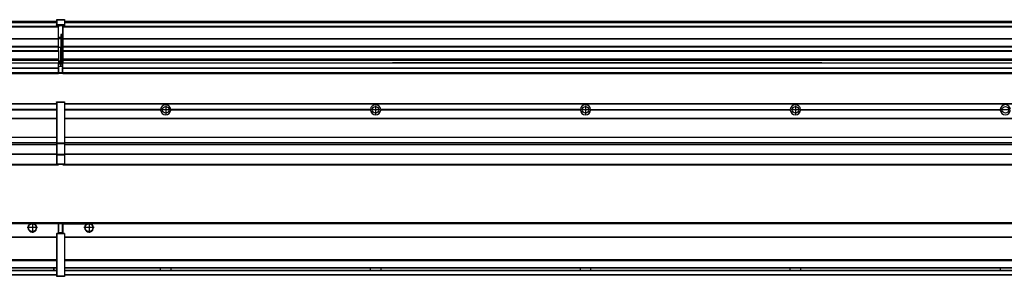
# Model space of a CAD drawing. Header units: inches. Extents: x -381 to 14628, y -418 to 176.
# Tile 31 of 36: x 11814 to 12752, y -154 to 90. Entities that reach past the tile are written whole.
import ezdxf

# ---------------------------------------------------------------- set-up
doc = ezdxf.new("R2010")
doc.units = ezdxf.units.IN
doc.linetypes.add('DOT_CENTER', pattern=[14, 12, -1, 0, -1])
doc.layers.add('1', color=7, linetype='Continuous')

# ---------------------------------------------------------------- blocks, each defined once
blk = doc.blocks.new('Modulos_intermedio__FL-14__8__16', base_point=(11855.18, -48.03))
at = {"color": 7, "linetype": 'Continuous'}
for p, q in [((11856.88, 10.47), (13249.18, 10.47)), ((11856.88, 10.22), (13249.18, 10.22)), ((11876.43, 10.47), (11876.48, 10.52)), ((11876.48, 10.52), (11883.88, 10.52)), ((11883.93, 10.47), (11883.88, 10.52)), ((11948.29, 4.77), (11856.88, 4.77)), ((11948.28, 4.47), (11856.88, 4.47)), ((11948.29, 4.17), (11856.88, 4.17)), ((11948.28, 4.47), (11948.29, 4.77)), ((11948.29, 4.17), (11948.28, 4.47)), ((11950.45, 6.05), (11950.44, 6.04)), ((11950.44, 2.91), (11950.45, 2.89)), ((12148.29, 4.77), (11958.07, 4.77)), ((11958.07, 4.77), (11958.08, 4.47)), ((11958.08, 4.47), (11958.07, 4.17)), ((12148.29, 4.17), (11958.07, 4.17)), ((12148.28, 4.47), (11958.08, 4.47)), ((12148.28, 4.47), (12148.29, 4.77)), ((12148.29, 4.17), (12148.28, 4.47)), ((12348.29, 4.77), (12158.07, 4.77)), ((12158.07, 4.77), (12158.08, 4.47)), ((12158.08, 4.47), (12158.07, 4.17)), ((12348.29, 4.17), (12158.07, 4.17)), ((12348.28, 4.47), (12158.08, 4.47)), ((12348.28, 4.47), (12348.29, 4.77)), ((12348.29, 4.17), (12348.28, 4.47)), ((12358.07, 4.77), (12548.29, 4.77)), ((12358.07, 4.77), (12358.08, 4.47)), ((12358.08, 4.47), (12358.07, 4.17)), ((12548.29, 4.17), (12358.07, 4.17)), ((12548.28, 4.47), (12358.08, 4.47)), ((12548.28, 4.47), (12548.29, 4.77)), ((12548.29, 4.17), (12548.28, 4.47)), ((12558.07, 4.77), (12558.08, 4.47)), ((12558.07, 4.77), (12748.29, 4.77)), ((12558.08, 4.47), (12558.07, 4.17)), ((12748.29, 4.17), (12558.07, 4.17)), ((12748.28, 4.47), (12558.08, 4.47)), ((12748.28, 4.47), (12748.29, 4.77)), ((12748.29, 4.17), (12748.28, 4.47)), ((11856.88, -3.53), (13249.18, -3.53)), ((11856.88, -3.78), (13249.18, -3.78)), ((13249.18, -4.03), (11856.88, -4.03)), ((11856.88, -21.53), (13249.18, -21.53)), ((11856.88, -21.78), (13249.18, -21.78)), ((11856.88, -26.73), (13249.18, -26.73)), ((11856.88, -26.82), (13249.18, -26.82)), ((11856.88, -28.37), (13249.18, -28.37)), ((11856.88, -28.53), (13249.18, -28.53)), ((11856.88, -28.65), (13249.18, -28.65)), ((13249.18, -38.02), (11856.88, -38.02)), ((13249.18, -38.11), (11856.88, -38.11)), ((11855.18, -47.53), (11855.18, -48.03)), ((11855.18, -48.03), (13251.18, -48.03)), ((11856.63, -47.53), (13249.43, -47.53))]:
    blk.add_line(p, q, dxfattribs=at)
for centre in [(11953.18, 4.47), (12153.18, 4.47), (12353.18, 4.47), (12553.18, 4.47), (12753.18, 4.47)]:
    blk.add_circle(centre, 3.15, dxfattribs=at)
for centre, start, end in [((11953.18, 4.47), 3.5101, 176.4899), ((11953.18, 4.47), 183.51008, 356.48992), ((12153.18, 4.47), 3.5101, 176.4899), ((12153.18, 4.47), 183.51008, 356.48992), ((12353.18, 4.47), 3.5101, 176.4899), ((12353.18, 4.47), 183.51008, 356.48992), ((12553.18, 4.47), 3.5101, 176.4899), ((12553.18, 4.47), 183.51008, 356.48992), ((12753.18, 4.47), 3.5101, 176.4899), ((12753.18, 4.47), 183.51008, 356.48992)]:
    blk.add_arc(centre, 4.9, start, end, dxfattribs=at)
at = {"layer": '1', "color": 2, "linetype": 'DOT_CENTER'}
for p, q in [((11957.33, 4.47), (11949.03, 4.47)), ((11953.18, 8.62), (11953.18, 0.32)), ((12157.33, 4.47), (12149.03, 4.47)), ((12153.18, 8.62), (12153.18, 0.32)), ((12357.33, 4.47), (12349.03, 4.47)), ((12353.18, 8.62), (12353.18, 0.32)), ((12557.33, 4.47), (12549.03, 4.47)), ((12553.18, 8.62), (12553.18, 0.32)), ((12757.33, 4.47), (12749.03, 4.47))]:
    blk.add_line(p, q, dxfattribs=at)
blk = doc.blocks.new('Modulos_intermedio__FL-14__7__27', base_point=(10455.18, -48.03))
at = {"color": 7, "linetype": 'Continuous'}
for p, q in [((10456.88, 10.47), (11849.18, 10.47)), ((10456.88, 10.22), (11849.18, 10.22)), ((11822.43, 10.47), (11822.48, 10.52)), ((11822.48, 10.52), (11829.88, 10.52)), ((11829.93, 10.47), (11829.88, 10.52)), ((11849.18, 11.72), (11849.19, 11.79)), ((11849.18, 11.72), (11849.18, 11.47)), ((11849.18, 11.47), (11849.43, 11.47)), ((11849.18, 11.47), (11849.18, -27.21)), ((11849.19, 11.79), (11849.2, 11.82)), ((11849.2, 11.82), (11849.22, 11.86)), ((11849.22, 11.86), (11849.25, 11.9)), ((11849.25, 11.9), (11849.29, 11.93)), ((11849.29, 11.93), (11849.34, 11.96)), ((11849.34, 11.96), (11849.36, 11.96)), ((11849.36, 11.96), (11849.43, 11.97)), ((11849.43, 11.97), (11856.63, 11.97)), ((11849.43, 11.97), (11849.43, 11.47)), ((11849.43, 11.47), (11849.43, -27.21)), ((11856.63, 11.47), (11849.43, 11.47)), ((11856.7, 11.96), (11856.63, 11.97)), ((11856.63, 11.97), (11856.63, 11.47)), ((11856.88, 11.47), (11856.63, 11.47)), ((11856.63, 11.47), (11856.63, -27.21)), ((11856.72, 11.96), (11856.7, 11.96)), ((11856.76, 11.93), (11856.72, 11.96)), ((11856.8, 11.9), (11856.76, 11.93)), ((11856.84, 11.86), (11856.8, 11.9)), ((11856.86, 11.82), (11856.84, 11.86)), ((11856.87, 11.79), (11856.86, 11.82)), ((11856.88, 11.72), (11856.87, 11.79)), ((11856.88, 11.72), (11856.88, 11.47)), ((11856.88, 11.47), (11856.88, -27.21)), ((11849.18, 4.77), (11758.07, 4.77)), ((11849.18, 4.17), (11758.07, 4.17)), ((11849.18, 4.47), (11758.08, 4.47)), ((10456.88, -3.53), (11849.18, -3.53)), ((10456.88, -3.78), (11849.18, -3.78)), ((11849.18, -4.03), (10456.88, -4.03)), ((10456.88, -21.53), (11849.18, -21.53)), ((10456.88, -21.78), (11849.18, -21.78)), ((10456.88, -26.73), (11849.18, -26.73)), ((10456.88, -26.82), (11849.18, -26.82)), ((11849.18, -27.21), (11849.18, -27.52)), ((11849.18, -27.21), (11849.43, -27.21)), ((11849.18, -27.52), (11849.19, -27.54)), ((11849.18, -27.52), (11849.18, -38.19)), ((11849.19, -27.54), (11849.22, -27.57)), ((11849.22, -27.57), (11849.25, -27.59)), ((11849.25, -27.59), (11849.29, -27.6)), ((11849.29, -27.6), (11849.34, -27.61)), ((11849.34, -27.61), (11849.36, -27.61)), ((11849.36, -27.61), (11849.43, -27.62)), ((11849.43, -27.21), (11849.43, -27.62)), ((11849.43, -27.21), (11856.63, -27.21)), ((11849.43, -27.62), (11856.63, -27.62)), ((11849.43, -27.62), (11849.43, -38.3)), ((11856.88, -27.21), (11856.63, -27.21)), ((11856.63, -27.21), (11856.63, -27.62)), ((11856.7, -27.61), (11856.63, -27.62)), ((11856.63, -27.62), (11856.63, -38.3)), ((11856.72, -27.61), (11856.7, -27.61)), ((11856.76, -27.6), (11856.72, -27.61)), ((11856.8, -27.59), (11856.76, -27.6)), ((11856.84, -27.57), (11856.8, -27.59)), ((11856.87, -27.54), (11856.84, -27.57)), ((11856.88, -27.52), (11856.87, -27.54)), ((11856.88, -27.21), (11856.88, -27.52)), ((11856.88, -27.52), (11856.88, -38.19)), ((10456.88, -28.37), (11849.18, -28.37)), ((10456.88, -28.53), (11849.18, -28.53)), ((10456.88, -28.65), (11849.18, -28.65)), ((11849.18, -38.02), (10456.88, -38.02)), ((11849.18, -38.11), (10456.88, -38.11)), ((11849.18, -38.19), (11849.19, -38.22)), ((11849.18, -38.19), (11849.18, -38.71)), ((11849.18, -38.71), (11849.43, -38.71)), ((11849.18, -38.71), (11849.18, -47.03)), ((11849.19, -38.22), (11849.22, -38.25)), ((11849.22, -38.25), (11849.25, -38.27)), ((11849.25, -38.27), (11849.29, -38.28)), ((11849.29, -38.28), (11849.34, -38.29)), ((11849.34, -38.29), (11849.36, -38.29)), ((11849.36, -38.29), (11849.43, -38.3)), ((11849.43, -38.3), (11849.43, -38.71)), ((11856.63, -38.3), (11849.43, -38.3)), ((11856.63, -38.71), (11849.43, -38.71)), ((11849.43, -38.71), (11849.43, -47.03)), ((11856.7, -38.29), (11856.63, -38.3)), ((11856.63, -38.3), (11856.63, -38.71)), ((11856.63, -38.71), (11856.63, -47.03)), ((11856.88, -38.71), (11856.63, -38.71)), ((11856.72, -38.29), (11856.7, -38.29)), ((11856.76, -38.28), (11856.72, -38.29)), ((11856.8, -38.27), (11856.76, -38.28)), ((11856.84, -38.25), (11856.8, -38.27)), ((11856.87, -38.22), (11856.84, -38.25)), ((11856.88, -38.19), (11856.87, -38.22)), ((11856.88, -38.19), (11856.88, -38.71)), ((11856.88, -38.71), (11856.88, -47.03)), ((10455.18, -48.03), (11851.18, -48.03)), ((10456.63, -47.53), (11849.43, -47.53)), ((11849.18, -47.03), (11849.43, -47.03)), ((11849.18, -47.03), (11849.18, -47.28)), ((11849.18, -47.28), (11849.19, -47.34)), ((11849.19, -47.34), (11849.2, -47.37)), ((11849.2, -47.37), (11849.22, -47.41)), ((11849.22, -47.41), (11849.25, -47.45)), ((11849.25, -47.45), (11849.29, -47.49)), ((11849.29, -47.49), (11849.34, -47.51)), ((11849.34, -47.51), (11849.36, -47.52)), ((11849.36, -47.52), (11849.43, -47.53)), ((11849.43, -47.03), (11856.63, -47.03)), ((11849.43, -47.03), (11849.43, -47.53)), ((11849.43, -47.53), (11856.63, -47.53)), ((11851.18, -47.53), (11851.18, -48.03)), ((11856.88, -47.03), (11856.63, -47.03)), ((11856.63, -47.03), (11856.63, -47.53)), ((11856.7, -47.52), (11856.63, -47.53)), ((11856.72, -47.51), (11856.7, -47.52)), ((11856.76, -47.49), (11856.72, -47.51)), ((11856.8, -47.45), (11856.76, -47.49)), ((11856.84, -47.41), (11856.8, -47.45)), ((11856.86, -47.37), (11856.84, -47.41)), ((11856.87, -47.34), (11856.86, -47.37)), ((11856.88, -47.28), (11856.87, -47.34)), ((11856.88, -47.03), (11856.88, -47.28))]:
    blk.add_line(p, q, dxfattribs=at)
blk = doc.blocks.new('F-136__28', base_point=(621.12, -75.97))
for name, p in [('Modulos_intermedio__FL-14__7__27', (10455.18, -48.03)), ('Modulos_intermedio__FL-14__8__16', (11855.18, -48.03))]:
    blk.add_blockref(name, p)
blk = doc.blocks.new('Alzado2', base_point=(2889, -32))
blk.add_blockref('F-136__28', (621.12, -75.97))
blk = doc.blocks.new('Modulos_intermedio__FL-14__8__34', base_point=(11855.18, 38.97))
at = {"color": 7, "linetype": 'Continuous'}
for p, q in [((11855.18, 84.47), (11855.18, 83.99)), ((11856.88, 88.97), (13249.18, 88.97)), ((11856.88, 88.96), (13249.18, 88.96)), ((11856.88, 88.35), (13249.18, 88.35)), ((11856.88, 88.03), (13249.18, 88.03)), ((11856.88, 87.7), (13249.18, 87.7)), ((11855.18, 83.99), (11855.18, 83.97)), ((13251.18, 83.99), (11855.18, 83.99)), ((11855.18, 83.97), (11855.18, 83.47)), ((11855.18, 83.97), (13251.18, 83.97)), ((11855.18, 83.47), (11855.18, 72.41)), ((11855.18, 83.47), (13251.18, 83.47)), ((11855.18, 72.41), (11855.18, 72.16)), ((11855.18, 72.41), (13251.18, 72.41)), ((11855.18, 72.16), (13251.18, 72.16)), ((11855.18, 72.16), (11855.18, 64.79)), ((13251.18, 64.79), (11855.18, 64.79)), ((11855.18, 64.79), (11855.18, 64.54)), ((11855.18, 64.54), (11855.18, 60.91)), ((11855.18, 64.54), (13251.18, 64.54)), ((11855.18, 60.91), (11855.18, 60.41)), ((11855.18, 60.91), (13251.18, 60.91)), ((11855.18, 60.41), (13251.18, 60.41)), ((11855.18, 60.41), (11855.18, 59.42)), ((11855.18, 59.42), (11855.18, 53.15)), ((11855.18, 53.15), (11855.18, 51.48)), ((11855.18, 53.15), (13251.18, 53.15)), ((13251.18, 51.48), (11855.18, 51.48)), ((11855.18, 51.48), (11855.18, 51.37)), ((11855.18, 51.37), (11855.18, 49.19)), ((11855.18, 49.19), (11855.18, 49.16)), ((11855.18, 49.19), (12169.43, 49.19)), ((11855.18, 44.48), (11855.18, 49.16)), ((11855.18, 49.16), (12169.43, 49.16)), ((12178.18, 49.19), (12169.43, 49.19)), ((12169.43, 49.19), (12169.43, 49.18)), ((12169.43, 49.18), (12178.18, 49.18)), ((12169.43, 49.18), (12169.43, 49.16)), ((12169.43, 49.16), (12178.18, 49.16)), ((12178.18, 49.19), (12178.18, 49.18)), ((12369.43, 49.19), (12178.18, 49.19)), ((12178.18, 49.18), (12178.18, 49.16)), ((12178.18, 49.16), (12369.43, 49.16)), ((12369.43, 49.19), (12369.43, 49.18)), ((12378.18, 49.19), (12369.43, 49.19)), ((12369.43, 49.18), (12378.18, 49.18)), ((12369.43, 49.18), (12369.43, 49.16)), ((12369.43, 49.16), (12378.18, 49.16)), ((12378.18, 49.19), (12378.18, 49.18)), ((12569.43, 49.19), (12378.18, 49.19)), ((12378.18, 49.18), (12378.18, 49.16)), ((12378.18, 49.16), (12569.43, 49.16)), ((12578.18, 49.19), (12569.43, 49.19)), ((12569.43, 49.19), (12569.43, 49.18)), ((12569.43, 49.18), (12578.18, 49.18)), ((12569.43, 49.18), (12569.43, 49.16)), ((12569.43, 49.16), (12578.18, 49.16)), ((12578.18, 49.19), (12578.18, 49.18)), ((12578.18, 49.19), (13251.18, 49.19)), ((12578.18, 49.18), (12578.18, 49.16)), ((12578.18, 49.16), (13251.18, 49.16)), ((11855.18, 44.48), (11855.18, 44.04)), ((11855.18, 44.48), (13251.13, 44.48)), ((11855.18, 39.97), (11855.18, 44.04)), ((11855.18, 44.04), (13251.13, 44.04)), ((11855.18, 39.97), (11855.18, 39.47)), ((11855.18, 39.97), (13251.13, 39.97)), ((11855.18, 39.47), (11855.18, 39.22)), ((11855.18, 39.47), (13251.13, 39.47)), ((11855.18, 39.22), (11855.18, 38.97)), ((11855.18, 39.22), (13251.13, 39.22)), ((11855.18, 38.97), (13251.13, 38.97))]:
    blk.add_line(p, q, dxfattribs=at)
blk = doc.blocks.new('Modulos_intermedio__FL-14__7__45', base_point=(10455.18, 38.97))
at = {"color": 7, "linetype": 'Continuous'}
for p, q in [((10456.88, 88.97), (11849.18, 88.97)), ((10456.88, 88.96), (11849.18, 88.96)), ((10456.88, 88.35), (11849.18, 88.35)), ((10456.88, 88.03), (11849.18, 88.03)), ((10456.88, 87.7), (11849.18, 87.7)), ((11849.18, 90.22), (11849.19, 90.29)), ((11849.18, 90.22), (11849.2, 90.24)), ((11849.18, 90.16), (11849.18, 90.22)), ((11849.18, 90.22), (11849.18, 90.16)), ((11849.18, 90.16), (11849.18, 85.33)), ((11849.18, 85.33), (11849.19, 85.4)), ((11849.18, 85.33), (11849.18, 85.22)), ((11849.18, 85.22), (11849.19, 85.29)), ((11849.18, 85.22), (11849.18, 84.97)), ((11849.18, 84.97), (11849.18, 84.72)), ((11849.18, 84.97), (11849.43, 84.97)), ((11849.19, 84.66), (11849.18, 84.72)), ((11849.19, 90.29), (11849.2, 90.32)), ((11849.19, 85.4), (11849.2, 85.42)), ((11849.19, 85.29), (11849.2, 85.32)), ((11849.2, 84.63), (11849.19, 84.66)), ((11849.2, 90.32), (11849.22, 90.36)), ((11849.2, 90.24), (11849.22, 90.28)), ((11849.2, 85.42), (11849.22, 85.46)), ((11849.2, 85.32), (11849.22, 85.36)), ((11849.22, 84.59), (11849.2, 84.63)), ((11849.22, 90.36), (11849.25, 90.4)), ((11849.22, 90.28), (11849.25, 90.32)), ((11849.22, 85.46), (11849.25, 85.5)), ((11849.25, 85.4), (11849.22, 85.36)), ((11849.22, 85.36), (11849.25, 85.4)), ((11849.25, 84.55), (11849.22, 84.59)), ((11849.25, 90.4), (11849.29, 90.43)), ((11849.25, 90.32), (11849.29, 90.35)), ((11849.25, 85.5), (11849.29, 85.53)), ((11849.25, 85.4), (11849.29, 85.43)), ((11849.29, 84.51), (11849.25, 84.55)), ((11849.29, 90.43), (11849.34, 90.46)), ((11849.29, 90.35), (11849.34, 90.37)), ((11849.29, 85.53), (11849.34, 85.55)), ((11849.34, 85.46), (11849.29, 85.43)), ((11849.29, 85.43), (11849.34, 85.46)), ((11849.34, 84.49), (11849.29, 84.51)), ((11849.34, 90.46), (11849.36, 90.46)), ((11849.34, 90.37), (11849.36, 90.38)), ((11849.34, 85.55), (11849.36, 85.55)), ((11849.34, 85.46), (11849.36, 85.46)), ((11849.36, 84.48), (11849.34, 84.49)), ((11849.36, 90.46), (11849.43, 90.47)), ((11849.36, 90.38), (11849.43, 90.39)), ((11849.36, 85.55), (11849.43, 85.56)), ((11849.36, 85.46), (11849.43, 85.47)), ((11849.43, 84.47), (11849.36, 84.48)), ((11849.43, 90.47), (11849.43, 90.39)), ((11849.43, 90.47), (11856.63, 90.47)), ((11849.43, 90.39), (11856.63, 90.39)), ((11849.43, 90.39), (11849.43, 85.56)), ((11849.43, 85.56), (11849.43, 85.47)), ((11856.63, 85.56), (11849.43, 85.56)), ((11849.43, 85.47), (11856.63, 85.47)), ((11849.43, 85.47), (11849.43, 84.97)), ((11849.43, 84.97), (11849.43, 84.47)), ((11849.43, 84.97), (11851.18, 84.97)), ((11849.43, 84.47), (11851.18, 84.47)), ((11851.18, 84.97), (11851.18, 83.97)), ((11851.18, 84.97), (11854.88, 84.97)), ((11854.88, 84.97), (11854.88, 77.44)), ((11854.88, 84.97), (11856.63, 84.97)), ((11854.88, 84.47), (11856.63, 84.47)), ((11856.7, 90.46), (11856.63, 90.47)), ((11856.63, 90.47), (11856.63, 90.39)), ((11856.7, 90.38), (11856.63, 90.39)), ((11856.63, 90.39), (11856.63, 85.56)), ((11856.63, 85.56), (11856.63, 85.47)), ((11856.7, 85.55), (11856.63, 85.56)), ((11856.63, 85.47), (11856.63, 84.97)), ((11856.7, 85.46), (11856.63, 85.47)), ((11856.88, 84.97), (11856.63, 84.97)), ((11856.63, 84.97), (11856.63, 84.47)), ((11856.63, 84.47), (11856.7, 84.48)), ((11856.72, 90.46), (11856.7, 90.46)), ((11856.72, 90.37), (11856.7, 90.38)), ((11856.72, 85.55), (11856.7, 85.55)), ((11856.72, 85.46), (11856.7, 85.46)), ((11856.7, 84.48), (11856.72, 84.49)), ((11856.76, 90.43), (11856.72, 90.46)), ((11856.76, 90.35), (11856.72, 90.37)), ((11856.76, 85.53), (11856.72, 85.55)), ((11856.72, 85.46), (11856.76, 85.43)), ((11856.76, 85.43), (11856.72, 85.46)), ((11856.72, 84.49), (11856.76, 84.51)), ((11856.8, 90.4), (11856.76, 90.43)), ((11856.8, 90.32), (11856.76, 90.35)), ((11856.8, 85.5), (11856.76, 85.53)), ((11856.8, 85.4), (11856.76, 85.43)), ((11856.76, 84.51), (11856.8, 84.55)), ((11856.84, 90.36), (11856.8, 90.4)), ((11856.84, 90.28), (11856.8, 90.32)), ((11856.84, 85.46), (11856.8, 85.5)), ((11856.8, 85.4), (11856.84, 85.36)), ((11856.84, 85.36), (11856.8, 85.4)), ((11856.8, 84.55), (11856.84, 84.59)), ((11856.86, 90.32), (11856.84, 90.36)), ((11856.86, 90.24), (11856.84, 90.28)), ((11856.86, 85.42), (11856.84, 85.46)), ((11856.86, 85.32), (11856.84, 85.36)), ((11856.84, 84.59), (11856.86, 84.63)), ((11856.87, 90.29), (11856.86, 90.32)), ((11856.87, 90.22), (11856.86, 90.24)), ((11856.87, 85.4), (11856.86, 85.42)), ((11856.87, 85.29), (11856.86, 85.32)), ((11856.86, 84.63), (11856.87, 84.66)), ((11856.87, 90.22), (11856.87, 90.29)), ((11856.87, 90.22), (11856.88, 90.16)), ((11856.88, 90.16), (11856.87, 90.22)), ((11856.88, 85.33), (11856.87, 85.4)), ((11856.88, 85.22), (11856.87, 85.29)), ((11856.87, 84.66), (11856.88, 84.72)), ((11856.88, 90.16), (11856.88, 85.33)), ((11856.88, 85.33), (11856.88, 85.22)), ((11856.88, 85.22), (11856.88, 84.97)), ((11856.88, 84.97), (11856.88, 84.72)), ((11851.18, 83.99), (10455.18, 83.99)), ((10455.18, 83.97), (11851.18, 83.97)), ((10455.18, 83.47), (11851.18, 83.47)), ((11851.18, 83.97), (11851.18, 83.47)), ((11851.18, 72.41), (11851.18, 83.47)), ((11853.43, 76.45), (11853.43, 73.5)), ((11854.88, 76.45), (11853.43, 76.45)), ((11853.68, 76.45), (11853.68, 73.5)), ((11853.68, 76.3), (11854.88, 76.3)), ((11854.88, 79.65), (11855.18, 79.58)), ((11854.88, 78.12), (11855.18, 78.12)), ((11854.88, 77.6), (11855.18, 77.6)), ((11854.88, 77.44), (11855.18, 77.36)), ((11854.88, 76.45), (11855.18, 76.53)), ((11854.88, 76.3), (11854.88, 76.45)), ((11854.88, 63.97), (11854.88, 76.3)), ((11855.18, 76.3), (11854.88, 76.3)), ((10455.18, 72.41), (11851.18, 72.41)), ((10455.18, 72.16), (11851.18, 72.16)), ((11853.43, 73.5), (11851.18, 73.5)), ((11853.43, 73), (11851.18, 73)), ((11851.18, 72.5), (11853.43, 72.5)), ((11851.18, 72.41), (11851.18, 72.16)), ((11851.18, 64.79), (11851.18, 72.16)), ((11853.43, 73), (11853.43, 73.5)), ((11853.43, 73.5), (11853.68, 73.5)), ((11853.43, 73), (11853.43, 72.5)), ((11853.68, 72.5), (11853.43, 72.5)), ((11853.43, 72.5), (11853.43, 63.97)), ((11853.68, 73.19), (11853.67, 73.21)), ((11853.68, 73.25), (11853.68, 73.5)), ((11853.68, 73.19), (11853.68, 72.5)), ((11853.68, 63.97), (11853.68, 72.5)), ((11851.18, 64.79), (10455.18, 64.79)), ((10455.18, 64.54), (11851.18, 64.54)), ((10455.18, 60.91), (11851.18, 60.91)), ((10455.18, 60.41), (11851.18, 60.41)), ((11851.18, 64.79), (11851.18, 64.54)), ((11851.18, 60.91), (11851.18, 64.54)), ((11853.43, 63.97), (11851.18, 63.97)), ((11851.18, 60.91), (11851.18, 60.41)), ((11851.18, 60.41), (11851.18, 59.42)), ((11851.18, 59.42), (11851.18, 53.15)), ((11853.43, 63.97), (11853.68, 63.97)), ((11853.43, 50.98), (11853.43, 63.97)), ((11853.68, 50.98), (11853.68, 63.97)), ((11853.68, 63.97), (11854.88, 63.97)), ((11855.18, 63.97), (11854.88, 63.97)), ((11854.88, 49.58), (11854.88, 63.97)), ((10455.18, 53.15), (11851.18, 53.15)), ((11851.18, 51.48), (10455.18, 51.48)), ((11178.18, 49.19), (11851.18, 49.19)), ((11178.18, 49.16), (11851.18, 49.16)), ((11851.13, 44.48), (11851.13, 47.58)), ((11851.13, 47.58), (11851.18, 47.58)), ((11851.18, 53.15), (11851.18, 51.48)), ((11851.18, 51.48), (11851.18, 51.37)), ((11851.18, 51.37), (11851.18, 49.19)), ((11853.43, 50.98), (11851.18, 50.98)), ((11853.43, 49.98), (11851.18, 49.98)), ((11851.18, 49.19), (11851.18, 49.16)), ((11851.18, 47.58), (11851.18, 49.16)), ((11853.43, 48.98), (11851.18, 48.98)), ((11853.43, 47.91), (11851.18, 47.91)), ((11851.18, 46), (11851.18, 47.58)), ((11853.43, 50.98), (11853.68, 50.98)), ((11853.43, 49.98), (11853.43, 50.98)), ((11853.43, 49.98), (11853.43, 48.98)), ((11853.68, 48.98), (11853.43, 48.98)), ((11853.43, 47.91), (11853.43, 48.98)), ((11853.43, 46), (11853.43, 47.91)), ((11853.43, 47.91), (11853.52, 47.89)), ((11853.52, 47.89), (11853.6, 47.83)), ((11853.6, 47.83), (11853.66, 47.75)), ((11853.66, 47.75), (11853.68, 47.66)), ((11853.68, 49.73), (11853.68, 50.98)), ((11853.68, 49.73), (11853.68, 48.98)), ((11853.68, 49.58), (11854.88, 49.58)), ((11853.68, 47.66), (11853.68, 48.98)), ((11853.68, 48.93), (11854.88, 48.93)), ((11853.68, 46), (11853.68, 47.66)), ((11854.88, 48.93), (11854.88, 49.58)), ((11855.18, 49.58), (11854.88, 49.58)), ((11854.88, 48.93), (11854.88, 47.33)), ((11854.88, 48.93), (11855.18, 48.85)), ((11854.88, 47.33), (11854.88, 46)), ((10455.18, 44.48), (11851.13, 44.48)), ((10455.18, 44.04), (11851.13, 44.04)), ((10455.18, 39.97), (11851.13, 39.97)), ((10455.18, 39.47), (11851.13, 39.47)), ((10455.18, 39.22), (11851.13, 39.22)), ((10455.18, 38.97), (11851.13, 38.97)), ((11851.13, 45.47), (11851.18, 45.48)), ((11851.13, 44.48), (11851.18, 44.48)), ((11851.13, 44.48), (11851.13, 44.04)), ((11851.13, 39.97), (11851.13, 44.04)), ((11851.18, 40.48), (11851.13, 40.48)), ((11851.13, 39.97), (11851.13, 39.47)), ((11851.13, 39.22), (11851.13, 39.47)), ((11851.13, 39.22), (11851.13, 38.97)), ((11851.18, 46), (11853.43, 46)), ((11851.18, 46), (11851.18, 39.97)), ((11851.18, 39.97), (11854.63, 39.97)), ((11851.18, 39.97), (11851.18, 39.47)), ((11851.18, 39.47), (11854.63, 39.47)), ((11853.43, 46), (11854.88, 46)), ((11855.18, 45.08), (11854.63, 44.93)), ((11854.63, 44.93), (11854.63, 39.97)), ((11854.88, 39.97), (11854.63, 39.97)), ((11854.63, 39.97), (11854.63, 39.47)), ((11855.18, 45.92), (11854.88, 46)), ((11854.88, 45), (11855.18, 45.08)), ((11854.88, 45), (11854.88, 39.97)), ((11854.88, 44.81), (11855.18, 44.87)), ((11854.88, 41.31), (11855.18, 41.37)), ((11854.88, 40.83), (11855.18, 40.91)), ((11854.88, 39.97), (11854.88, 39.72))]:
    blk.add_line(p, q, dxfattribs=at)
for centre, start, end in [((11853.43, 73.25), 270, 0), ((11853.43, 49.73), 0, 90), ((11854.63, 39.72), 270, 0)]:
    blk.add_arc(centre, 0.25, start, end, dxfattribs=at)
blk = doc.blocks.new('F-136__46', base_point=(621.12, 38.97))
for name, p in [('Modulos_intermedio__FL-14__7__45', (10455.18, 38.97)), ('Modulos_intermedio__FL-14__8__34', (11855.18, 38.97))]:
    blk.add_blockref(name, p)
blk = doc.blocks.new('Inferior2', base_point=(2889, 64.72))
blk.add_blockref('F-136__46', (621.12, 38.97))
blk = doc.blocks.new('Modulos_intermedio__FL-14__8__52', base_point=(11855.18, -154.47))
at = {"color": 7, "linetype": 'Continuous'}
for p, q in [((11855.18, -102.97), (11855.18, -104.47)), ((11855.18, -102.97), (13251.13, -102.97)), ((11855.18, -104.47), (11855.18, -113.47)), ((11855.18, -104.47), (11877.77, -104.47)), ((11877.77, -104.47), (11878.72, -103.98)), ((11878.72, -103.98), (11880.18, -103.72)), ((11880.18, -103.72), (11881.63, -103.98)), ((11881.63, -103.98), (11882.59, -104.47)), ((13223.77, -104.47), (11882.59, -104.47)), ((11856.88, -116.72), (13249.18, -116.72)), ((11856.88, -116.97), (13249.18, -116.97)), ((13249.18, -117.22), (11856.88, -117.22)), ((13249.18, -138.72), (11856.88, -138.72)), ((13249.18, -138.97), (11856.88, -138.97)), ((11856.88, -139.22), (13249.18, -139.22)), ((11856.88, -145.97), (13249.18, -145.97)), ((11856.88, -146.22), (13249.18, -146.22)), ((11856.88, -148.72), (13249.18, -148.72)), ((11856.88, -148.97), (13249.18, -148.97)), ((11948.28, -146.3), (11948.28, -146.22)), ((11948.28, -146.35), (11948.28, -146.3)), ((11948.29, -147.07), (11948.28, -146.35)), ((11948.28, -148.6), (11948.29, -147.56)), ((11948.28, -148.72), (11948.28, -148.6)), ((11948.29, -147.56), (11948.29, -147.07)), ((11958.08, -146.35), (11958.07, -146.75)), ((11958.07, -146.75), (11958.07, -147.72)), ((11958.07, -147.72), (11958.08, -148.43)), ((11958.08, -146.22), (11958.08, -146.3)), ((11958.08, -146.3), (11958.08, -146.35)), ((11958.08, -148.43), (11958.08, -148.59)), ((11958.08, -148.59), (11958.08, -148.65)), ((11958.08, -148.65), (11958.08, -148.72)), ((12148.28, -146.3), (12148.28, -146.22)), ((12148.28, -146.35), (12148.28, -146.3)), ((12148.29, -146.98), (12148.28, -146.35)), ((12148.28, -148.43), (12148.29, -147.88)), ((12148.28, -148.65), (12148.28, -148.43)), ((12148.28, -148.72), (12148.28, -148.65)), ((12148.29, -147.23), (12148.29, -146.98)), ((12148.29, -147.88), (12148.29, -147.23)), ((12158.08, -146.35), (12158.07, -146.75)), ((12158.07, -146.75), (12158.07, -147.72)), ((12158.07, -147.72), (12158.08, -148.43)), ((12158.08, -146.22), (12158.08, -146.3)), ((12158.08, -146.3), (12158.08, -146.35)), ((12158.08, -148.43), (12158.08, -148.59)), ((12158.08, -148.59), (12158.08, -148.65)), ((12158.08, -148.65), (12158.08, -148.72)), ((12348.28, -146.3), (12348.28, -146.22)), ((12348.28, -146.35), (12348.28, -146.3)), ((12348.29, -146.98), (12348.28, -146.35)), ((12348.28, -148.43), (12348.29, -147.88)), ((12348.28, -148.65), (12348.28, -148.43)), ((12348.28, -148.72), (12348.28, -148.65)), ((12348.29, -147.23), (12348.29, -146.98)), ((12348.29, -147.88), (12348.29, -147.23)), ((12358.08, -146.35), (12358.07, -146.75)), ((12358.07, -146.75), (12358.07, -147.72)), ((12358.07, -147.72), (12358.08, -148.43)), ((12358.08, -146.22), (12358.08, -146.3)), ((12358.08, -146.3), (12358.08, -146.35)), ((12358.08, -148.43), (12358.08, -148.59)), ((12358.08, -148.59), (12358.08, -148.65)), ((12358.08, -148.65), (12358.08, -148.72)), ((12548.28, -146.3), (12548.28, -146.22)), ((12548.28, -146.35), (12548.28, -146.3)), ((12548.29, -146.98), (12548.28, -146.35)), ((12548.28, -148.43), (12548.29, -147.88)), ((12548.28, -148.65), (12548.28, -148.43)), ((12548.28, -148.72), (12548.28, -148.65)), ((12548.29, -147.23), (12548.29, -146.98)), ((12548.29, -147.88), (12548.29, -147.23)), ((12558.08, -146.35), (12558.07, -146.75)), ((12558.07, -146.75), (12558.07, -147.72)), ((12558.07, -147.72), (12558.08, -148.43)), ((12558.08, -146.22), (12558.08, -146.3)), ((12558.08, -146.3), (12558.08, -146.35)), ((12558.08, -148.43), (12558.08, -148.59)), ((12558.08, -148.59), (12558.08, -148.65)), ((12558.08, -148.65), (12558.08, -148.72)), ((12748.28, -146.22), (12748.28, -146.3)), ((12748.28, -146.3), (12748.28, -146.52)), ((12748.28, -146.52), (12748.29, -147.07)), ((12748.29, -147.96), (12748.28, -148.59)), ((12748.28, -148.59), (12748.28, -148.65)), ((12748.28, -148.65), (12748.28, -148.72)), ((12748.29, -147.07), (12748.29, -147.72)), ((12748.29, -147.72), (12748.29, -147.96)), ((11856.88, -152.72), (13249.18, -152.72)), ((11856.88, -152.97), (13249.18, -152.97))]:
    blk.add_line(p, q, dxfattribs=at)
for radius in [4, 3.7]:
    blk.add_circle((11880.18, -107.97), radius, dxfattribs=at)
blk.add_arc((11880.18, -107.97), 4.25, 124.56032, 55.43968, dxfattribs=at)
at = {"layer": '1', "color": 2, "linetype": 'DOT_CENTER'}
for p, q in [((11880.18, -102.97), (11880.18, -112.97)), ((11885.18, -107.97), (11875.18, -107.97))]:
    blk.add_line(p, q, dxfattribs=at)
blk = doc.blocks.new('Modulos_intermedio__FL-14__7__61', base_point=(10455.18, -154.47))
at = {"color": 7, "linetype": 'Continuous'}
for p, q in [((10455.18, -102.97), (11851.13, -102.97)), ((11851.13, -104.47), (11851.13, -102.97)), ((11823.77, -104.47), (10482.59, -104.47)), ((11824.72, -103.98), (11823.77, -104.47)), ((11826.18, -103.72), (11824.72, -103.98)), ((11827.63, -103.98), (11826.18, -103.72)), ((11828.59, -104.47), (11827.63, -103.98)), ((11851.13, -104.47), (11828.59, -104.47)), ((11851.13, -111.58), (11851.13, -104.47)), ((11851.18, -104.48), (11851.13, -104.48)), ((11851.18, -105.48), (11851.13, -105.48)), ((11851.13, -109.47), (11851.18, -109.48)), ((11851.18, -111.58), (11851.13, -111.58)), ((11854.63, -103.47), (11851.18, -103.47)), ((11851.18, -103.47), (11851.18, -103.97)), ((11851.18, -103.97), (11851.18, -111.58)), ((11851.18, -103.97), (11854.63, -103.97)), ((11851.18, -113.47), (11851.18, -111.58)), ((11854.63, -103.47), (11854.63, -103.97)), ((11854.63, -103.97), (11854.63, -112.97)), ((11854.88, -103.97), (11854.63, -103.97)), ((11854.88, -103.72), (11854.88, -103.97)), ((11854.88, -103.97), (11854.88, -112.97)), ((11854.88, -104.83), (11855.18, -104.91)), ((11854.88, -106.47), (11855.18, -106.47)), ((11854.88, -107.48), (11855.18, -107.48)), ((11854.88, -111.93), (11855.18, -112.01)), ((10456.88, -116.72), (11849.18, -116.72)), ((10456.88, -116.97), (11849.18, -116.97)), ((11849.18, -117.22), (10456.88, -117.22)), ((11849.18, -113.72), (11849.19, -113.66)), ((11849.18, -113.72), (11849.18, -113.97)), ((11849.18, -113.97), (11849.18, -153.97)), ((11849.18, -113.97), (11849.43, -113.97)), ((11849.19, -113.66), (11849.2, -113.63)), ((11849.2, -113.63), (11849.22, -113.59)), ((11849.22, -113.59), (11849.25, -113.55)), ((11849.25, -113.55), (11849.29, -113.51)), ((11849.29, -113.51), (11849.34, -113.49)), ((11849.34, -113.49), (11849.36, -113.48)), ((11849.36, -113.48), (11849.43, -113.47)), ((11851.18, -113.47), (11849.43, -113.47)), ((11849.43, -113.47), (11849.43, -113.97)), ((11856.63, -113.97), (11849.43, -113.97)), ((11849.43, -113.97), (11849.43, -153.97)), ((11854.63, -112.97), (11851.18, -112.97)), ((11854.88, -113.47), (11851.18, -113.47)), ((11854.63, -112.97), (11854.63, -113.47)), ((11854.88, -112.97), (11854.63, -112.97)), ((11854.88, -112.97), (11854.88, -113.26)), ((11854.88, -113.26), (11854.88, -113.47)), ((11856.63, -113.47), (11854.88, -113.47)), ((11856.7, -113.48), (11856.63, -113.47)), ((11856.63, -113.47), (11856.63, -113.97)), ((11856.88, -113.97), (11856.63, -113.97)), ((11856.63, -113.97), (11856.63, -153.97)), ((11856.72, -113.49), (11856.7, -113.48)), ((11856.76, -113.51), (11856.72, -113.49)), ((11856.8, -113.55), (11856.76, -113.51)), ((11856.84, -113.59), (11856.8, -113.55)), ((11856.86, -113.63), (11856.84, -113.59)), ((11856.87, -113.66), (11856.86, -113.63)), ((11856.88, -113.72), (11856.87, -113.66)), ((11856.88, -113.72), (11856.88, -113.97)), ((11856.88, -113.97), (11856.88, -153.97)), ((11849.18, -138.72), (10456.88, -138.72)), ((11849.18, -138.97), (10456.88, -138.97)), ((10456.88, -139.22), (11849.18, -139.22)), ((10456.88, -145.97), (11849.18, -145.97)), ((10456.88, -146.22), (11849.18, -146.22)), ((10456.88, -148.72), (11849.18, -148.72)), ((10456.88, -148.97), (11849.18, -148.97)), ((11846.18, -146.65), (11846.24, -146.4)), ((11846.18, -146.65), (11846.18, -147.16)), ((11846.18, -147.16), (11846.18, -148.23)), ((11846.18, -148.23), (11846.24, -148.55)), ((11846.24, -146.4), (11846.46, -146.22)), ((11846.24, -148.55), (11846.46, -148.72)), ((11846.6, -146.22), (11846.6, -146.26)), ((11846.6, -146.26), (11846.6, -146.97)), ((11846.6, -146.97), (11846.6, -148.69)), ((11846.6, -148.69), (11846.6, -148.72)), ((10456.88, -152.72), (11849.18, -152.72)), ((10456.88, -152.97), (11849.18, -152.97)), ((11849.18, -153.97), (11849.43, -153.97)), ((11849.18, -153.97), (11849.18, -154.22)), ((11849.18, -154.22), (11849.19, -154.29)), ((11849.19, -154.29), (11849.2, -154.32)), ((11849.2, -154.32), (11849.22, -154.36)), ((11849.22, -154.36), (11849.25, -154.4)), ((11849.25, -154.4), (11849.29, -154.43)), ((11849.29, -154.43), (11849.34, -154.46)), ((11849.34, -154.46), (11849.36, -154.46)), ((11849.36, -154.46), (11849.43, -154.47)), ((11849.43, -153.97), (11856.63, -153.97)), ((11849.43, -153.97), (11849.43, -154.47)), ((11856.63, -154.47), (11849.43, -154.47)), ((11856.88, -153.97), (11856.63, -153.97)), ((11856.63, -153.97), (11856.63, -154.47)), ((11856.7, -154.46), (11856.63, -154.47)), ((11856.72, -154.46), (11856.7, -154.46)), ((11856.76, -154.43), (11856.72, -154.46)), ((11856.8, -154.4), (11856.76, -154.43)), ((11856.84, -154.36), (11856.8, -154.4)), ((11856.86, -154.32), (11856.84, -154.36)), ((11856.87, -154.29), (11856.86, -154.32)), ((11856.88, -154.22), (11856.87, -154.29)), ((11856.88, -153.97), (11856.88, -154.22))]:
    blk.add_line(p, q, dxfattribs=at)
for radius in [4, 3.7]:
    blk.add_circle((11826.18, -107.97), radius, dxfattribs=at)
for centre, radius, start, end in [((11826.18, -107.97), 4.25, 124.56032, 55.43968), ((11854.63, -103.72), 0.25, 0, 90)]:
    blk.add_arc(centre, radius, start, end, dxfattribs=at)
at = {"layer": '1', "color": 2, "linetype": 'DOT_CENTER'}
for p, q in [((11826.18, -102.97), (11826.18, -112.97)), ((11831.18, -107.97), (11821.18, -107.97))]:
    blk.add_line(p, q, dxfattribs=at)
blk = doc.blocks.new('F-136__62', base_point=(621.12, -154.47))
for name, p in [('Modulos_intermedio__FL-14__7__61', (10455.18, -154.47)), ('Modulos_intermedio__FL-14__8__52', (11855.18, -154.47))]:
    blk.add_blockref(name, p)
blk = doc.blocks.new('Superior1', base_point=(2889, -128.72))
blk.add_blockref('F-136__62', (621.12, -154.47))

msp = doc.modelspace()

# ---------------------------------------------------------------- block references
for name, p in [('Inferior2', (2889, 64.72)), ('Alzado2', (2889, -32)), ('Superior1', (2889, -128.72))]:
    msp.add_blockref(name, p)

doc.saveas('drawing.dxf')
